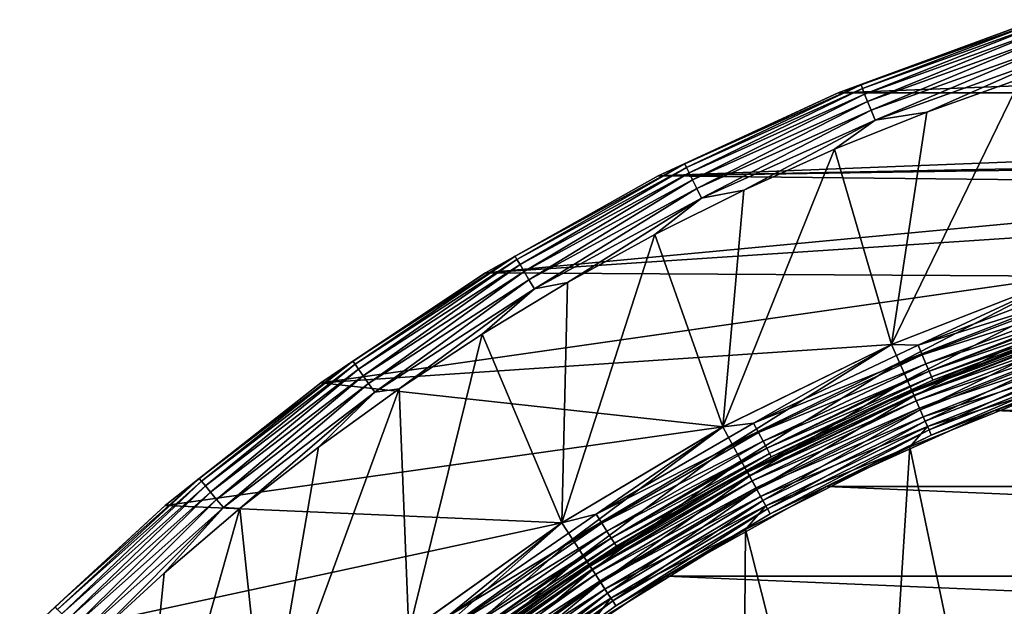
# Model space of a CAD drawing. Header units: millimetres. Extents: x -25 to 25, y -25 to 25.
# Tile 25 of 76: x -17.7 to -7.9, y 18 to 23.8. Entities that reach past the tile are written whole.
import ezdxf

# ---------------------------------------------------------------- set-up
doc = ezdxf.new("R2010")
doc.units = ezdxf.units.MM
doc.header["$LTSCALE"] = 81.481481
for name, color, linetype in [('1', 7, 'CONTINUOUS'), ('12', 7, 'CONTINUOUS'), ('15', 7, 'CONTINUOUS'), ('16', 7, 'CONTINUOUS'), ('18', 7, 'CONTINUOUS'), ('2', 7, 'CONTINUOUS'), ('22', 7, 'CONTINUOUS'), ('23', 7, 'CONTINUOUS'), ('4', 7, 'CONTINUOUS'), ('6', 7, 'CONTINUOUS'), ('8', 7, 'CONTINUOUS'), ('9', 7, 'CONTINUOUS')]:
    doc.layers.add(name, color=color, linetype=linetype)

msp = doc.modelspace()

# ---------------------------------------------------------------- linework, layer by layer
at = {"layer": '1', "color": 96, "linetype": 'Continuous', "true_color": 0x008000}
for points in [[(-7.7255, 23.7764, -9.4785), (-9.567, 23.097, -9.4785), (7.7255, 23.7764, -9.4785), (-7.7255, 23.7764, -9.4785)], [(7.7255, 23.7764, -9.4785), (-9.567, 23.097, -9.4785), (9.567, 23.097, -9.4785), (7.7255, 23.7764, -9.4785)], [(-9.567, 23.097, -9.4785), (-11.3498, 22.2751, -9.4785), (9.567, 23.097, -9.4785), (-9.567, 23.097, -9.4785)], [(9.567, 23.097, -9.4785), (-11.3498, 22.2751, -9.4785), (0, 22.5, -9.4785), (9.567, 23.097, -9.4785)], [(0, 22.5, -9.4785), (-11.3498, 22.2751, -9.4785), (-1.8574, 22.4232, -9.4785), (0, 22.5, -9.4785)], [(-1.8574, 22.4232, -9.4785), (-11.3498, 22.2751, -9.4785), (-3.7028, 22.1932, -9.4785), (-1.8574, 22.4232, -9.4785)], [(-11.3498, 22.2751, -9.4785), (-13.0624, 21.316, -9.4785), (-3.7028, 22.1932, -9.4785), (-11.3498, 22.2751, -9.4785)], [(-3.7028, 22.1932, -9.4785), (-13.0624, 21.316, -9.4785), (-5.523, 21.8116, -9.4785), (-3.7028, 22.1932, -9.4785)], [(-5.523, 21.8116, -9.4785), (-13.0624, 21.316, -9.4785), (-7.3052, 21.2811, -9.4785), (-5.523, 21.8116, -9.4785)], [(-13.0624, 21.316, -9.4785), (-14.6947, 20.2254, -9.4785), (-7.3052, 21.2811, -9.4785), (-13.0624, 21.316, -9.4785)], [(-7.3052, 21.2811, -9.4785), (-14.6947, 20.2254, -9.4785), (-9.0378, 20.6051, -9.4785), (-7.3052, 21.2811, -9.4785)], [(-9.0378, 20.6051, -9.4785), (-14.6947, 20.2254, -9.4785), (-10.7084, 19.7884, -9.4785), (-9.0378, 20.6051, -9.4785)], [(-14.6947, 20.2254, -9.4785), (-16.2362, 19.0102, -9.4785), (-10.7084, 19.7884, -9.4785), (-14.6947, 20.2254, -9.4785)], [(-10.7084, 19.7884, -9.4785), (-16.2362, 19.0102, -9.4785), (-12.306, 18.8365, -9.4785), (-10.7084, 19.7884, -9.4785)], [(-16.2362, 19.0102, -9.4785), (-17.6777, 17.6777, -9.4785), (-12.306, 18.8365, -9.4785), (-16.2362, 19.0102, -9.4785)], [(-12.306, 18.8365, -9.4785), (-17.6777, 17.6777, -9.4785), (-13.8195, 17.7559, -9.4785), (-12.306, 18.8365, -9.4785)]]:
    msp.add_3dface(points, dxfattribs=at)
at = {"layer": '12', "color": 96, "linetype": 'Continuous', "true_color": 0x008000}
for points in [[(-9.0383, 20.6048, -11.8785), (-7.3058, 21.2809, -11.8785), (-8.9602, 20.4273, -11.8975), (-9.0383, 20.6048, -11.8785)], [(-7.3058, 21.2809, -11.8785), (-7.2428, 21.0975, -11.8975), (-8.9602, 20.4273, -11.8975), (-7.3058, 21.2809, -11.8785)], [(-7.2428, 21.0975, -11.8975), (-8.8848, 20.2553, -11.9543), (-8.9602, 20.4273, -11.8975), (-7.2428, 21.0975, -11.8975)], [(-7.1818, 20.9198, -11.9543), (-8.8848, 20.2553, -11.9543), (-7.2428, 21.0975, -11.8975), (-7.1818, 20.9198, -11.9543)], [(-7.1818, 20.9198, -11.9543), (-8.8152, 20.0967, -12.0466), (-8.8848, 20.2553, -11.9543), (-7.1818, 20.9198, -11.9543)], [(-7.1256, 20.756, -12.0466), (-8.8152, 20.0967, -12.0466), (-7.1818, 20.9198, -11.9543), (-7.1256, 20.756, -12.0466)], [(-7.1256, 20.756, -12.0466), (-8.7543, 19.9577, -12.171), (-8.8152, 20.0967, -12.0466), (-7.1256, 20.756, -12.0466)], [(-7.0763, 20.6125, -12.171), (-8.7543, 19.9577, -12.171), (-7.1256, 20.756, -12.0466), (-7.0763, 20.6125, -12.171)], [(-10.709, 19.7881, -11.8785), (-9.0383, 20.6048, -11.8785), (-10.6165, 19.6176, -11.8975), (-10.709, 19.7881, -11.8785)], [(-9.0383, 20.6048, -11.8785), (-8.9602, 20.4273, -11.8975), (-10.6165, 19.6176, -11.8975), (-9.0383, 20.6048, -11.8785)], [(-7.0763, 20.6125, -12.171), (-8.7042, 19.8437, -12.3226), (-8.7543, 19.9577, -12.171), (-7.0763, 20.6125, -12.171)], [(-7.0358, 20.4947, -12.3226), (-8.7042, 19.8437, -12.3226), (-7.0763, 20.6125, -12.171), (-7.0358, 20.4947, -12.3226)], [(-7.0358, 20.4947, -12.3226), (-8.6671, 19.7589, -12.4957), (-8.7042, 19.8437, -12.3226), (-7.0358, 20.4947, -12.3226)], [(-7.0058, 20.4071, -12.4957), (-8.6671, 19.7589, -12.4957), (-7.0358, 20.4947, -12.3226), (-7.0058, 20.4071, -12.4957)], [(-6.2957, 20.5576, -12.8785), (-8.0164, 19.9496, -12.8785), (-6.9873, 20.3532, -12.6834), (-6.2957, 20.5576, -12.8785)], [(-8.9602, 20.4273, -11.8975), (-10.5271, 19.4524, -11.9543), (-10.6165, 19.6176, -11.8975), (-8.9602, 20.4273, -11.8975)], [(-8.8848, 20.2553, -11.9543), (-10.5271, 19.4524, -11.9543), (-8.9602, 20.4273, -11.8975), (-8.8848, 20.2553, -11.9543)], [(-7.0058, 20.4071, -12.4957), (-8.6442, 19.7067, -12.6834), (-8.6671, 19.7589, -12.4957), (-7.0058, 20.4071, -12.4957)], [(-6.9873, 20.3532, -12.6834), (-8.6442, 19.7067, -12.6834), (-7.0058, 20.4071, -12.4957), (-6.9873, 20.3532, -12.6834)], [(-6.9873, 20.3532, -12.6834), (-8.0164, 19.9496, -12.8785), (-8.6442, 19.7067, -12.6834), (-6.9873, 20.3532, -12.6834)], [(-8.8848, 20.2553, -11.9543), (-10.4447, 19.3001, -12.0466), (-10.5271, 19.4524, -11.9543), (-8.8848, 20.2553, -11.9543)], [(-8.8152, 20.0967, -12.0466), (-10.4447, 19.3001, -12.0466), (-8.8848, 20.2553, -11.9543), (-8.8152, 20.0967, -12.0466)], [(-8.8152, 20.0967, -12.0466), (-10.3725, 19.1666, -12.171), (-10.4447, 19.3001, -12.0466), (-8.8152, 20.0967, -12.0466)], [(-8.7543, 19.9577, -12.171), (-10.3725, 19.1666, -12.171), (-8.8152, 20.0967, -12.0466), (-8.7543, 19.9577, -12.171)], [(-8.7543, 19.9577, -12.171), (-10.3132, 19.0571, -12.3226), (-10.3725, 19.1666, -12.171), (-8.7543, 19.9577, -12.171)], [(-8.7042, 19.8437, -12.3226), (-10.3132, 19.0571, -12.3226), (-8.7543, 19.9577, -12.171), (-8.7042, 19.8437, -12.3226)], [(-8.0164, 19.9496, -12.8785), (-9.6794, 19.1979, -12.8785), (-8.6442, 19.7067, -12.6834), (-8.0164, 19.9496, -12.8785)], [(-8.7042, 19.8437, -12.3226), (-10.2691, 18.9757, -12.4957), (-10.3132, 19.0571, -12.3226), (-8.7042, 19.8437, -12.3226)], [(-8.6671, 19.7589, -12.4957), (-10.2691, 18.9757, -12.4957), (-8.7042, 19.8437, -12.3226), (-8.6671, 19.7589, -12.4957)], [(-12.3065, 18.8361, -11.8785), (-10.709, 19.7881, -11.8785), (-12.2003, 18.6739, -11.8975), (-12.3065, 18.8361, -11.8785)], [(-10.709, 19.7881, -11.8785), (-10.6165, 19.6176, -11.8975), (-12.2003, 18.6739, -11.8975), (-10.709, 19.7881, -11.8785)], [(-8.6671, 19.7589, -12.4957), (-10.242, 18.9256, -12.6834), (-10.2691, 18.9757, -12.4957), (-8.6671, 19.7589, -12.4957)], [(-8.6442, 19.7067, -12.6834), (-10.242, 18.9256, -12.6834), (-8.6671, 19.7589, -12.4957), (-8.6442, 19.7067, -12.6834)], [(-10.6165, 19.6176, -11.8975), (-12.0975, 18.5166, -11.9543), (-12.2003, 18.6739, -11.8975), (-10.6165, 19.6176, -11.8975)], [(-10.5271, 19.4524, -11.9543), (-12.0975, 18.5166, -11.9543), (-10.6165, 19.6176, -11.8975), (-10.5271, 19.4524, -11.9543)], [(-8.6442, 19.7067, -12.6834), (-9.6794, 19.1979, -12.8785), (-10.242, 18.9256, -12.6834), (-8.6442, 19.7067, -12.6834)], [(-10.5271, 19.4524, -11.9543), (-12.0028, 18.3717, -12.0466), (-12.0975, 18.5166, -11.9543), (-10.5271, 19.4524, -11.9543)], [(-10.4447, 19.3001, -12.0466), (-12.0028, 18.3717, -12.0466), (-10.5271, 19.4524, -11.9543), (-10.4447, 19.3001, -12.0466)], [(-10.4447, 19.3001, -12.0466), (-11.9198, 18.2446, -12.171), (-12.0028, 18.3717, -12.0466), (-10.4447, 19.3001, -12.0466)], [(-10.3725, 19.1666, -12.171), (-11.9198, 18.2446, -12.171), (-10.4447, 19.3001, -12.0466), (-10.3725, 19.1666, -12.171)], [(-10.3725, 19.1666, -12.171), (-11.8517, 18.1403, -12.3226), (-11.9198, 18.2446, -12.171), (-10.3725, 19.1666, -12.171)], [(-10.3132, 19.0571, -12.3226), (-11.8517, 18.1403, -12.3226), (-10.3725, 19.1666, -12.171), (-10.3132, 19.0571, -12.3226)], [(-9.6794, 19.1979, -12.8785), (-11.2726, 18.3079, -12.8785), (-10.242, 18.9256, -12.6834), (-9.6794, 19.1979, -12.8785)], [(-10.3132, 19.0571, -12.3226), (-11.8011, 18.0629, -12.4957), (-11.8517, 18.1403, -12.3226), (-10.3132, 19.0571, -12.3226)], [(-10.2691, 18.9757, -12.4957), (-11.8011, 18.0629, -12.4957), (-10.3132, 19.0571, -12.3226), (-10.2691, 18.9757, -12.4957)], [(-10.2691, 18.9757, -12.4957), (-11.7699, 18.0152, -12.6834), (-11.8011, 18.0629, -12.4957), (-10.2691, 18.9757, -12.4957)], [(-10.242, 18.9256, -12.6834), (-11.7699, 18.0152, -12.6834), (-10.2691, 18.9757, -12.4957), (-10.242, 18.9256, -12.6834)], [(-13.82, 17.7555, -11.8785), (-12.3065, 18.8361, -11.8785), (-13.7007, 17.6026, -11.8975), (-13.82, 17.7555, -11.8785)], [(-12.3065, 18.8361, -11.8785), (-12.2003, 18.6739, -11.8975), (-13.7007, 17.6026, -11.8975), (-12.3065, 18.8361, -11.8785)], [(-10.242, 18.9256, -12.6834), (-11.2726, 18.3079, -12.8785), (-11.7699, 18.0152, -12.6834), (-10.242, 18.9256, -12.6834)], [(-12.2003, 18.6739, -11.8975), (-13.5853, 17.4544, -11.9543), (-13.7007, 17.6026, -11.8975), (-12.2003, 18.6739, -11.8975)], [(-12.0975, 18.5166, -11.9543), (-13.5853, 17.4544, -11.9543), (-12.2003, 18.6739, -11.8975), (-12.0975, 18.5166, -11.9543)], [(-12.0975, 18.5166, -11.9543), (-13.4789, 17.3178, -12.0466), (-13.5853, 17.4544, -11.9543), (-12.0975, 18.5166, -11.9543)], [(-12.0028, 18.3717, -12.0466), (-13.4789, 17.3178, -12.0466), (-12.0975, 18.5166, -11.9543), (-12.0028, 18.3717, -12.0466)], [(-12.0028, 18.3717, -12.0466), (-13.3857, 17.198, -12.171), (-13.4789, 17.3178, -12.0466), (-12.0028, 18.3717, -12.0466)], [(-11.9198, 18.2446, -12.171), (-13.3857, 17.198, -12.171), (-12.0028, 18.3717, -12.0466), (-11.9198, 18.2446, -12.171)], [(-11.2726, 18.3079, -12.8785), (-12.7846, 17.2859, -12.8785), (-11.7699, 18.0152, -12.6834), (-11.2726, 18.3079, -12.8785)], [(-11.9198, 18.2446, -12.171), (-13.3092, 17.0997, -12.3226), (-13.3857, 17.198, -12.171), (-11.9198, 18.2446, -12.171)], [(-11.8517, 18.1403, -12.3226), (-13.3092, 17.0997, -12.3226), (-11.9198, 18.2446, -12.171), (-11.8517, 18.1403, -12.3226)], [(-11.8517, 18.1403, -12.3226), (-13.2524, 17.0267, -12.4957), (-13.3092, 17.0997, -12.3226), (-11.8517, 18.1403, -12.3226)], [(-11.8011, 18.0629, -12.4957), (-13.2524, 17.0267, -12.4957), (-11.8517, 18.1403, -12.3226), (-11.8011, 18.0629, -12.4957)], [(-11.8011, 18.0629, -12.4957), (-13.2174, 16.9817, -12.6834), (-13.2524, 17.0267, -12.4957), (-11.8011, 18.0629, -12.4957)], [(-11.7699, 18.0152, -12.6834), (-13.2174, 16.9817, -12.6834), (-11.8011, 18.0629, -12.4957), (-11.7699, 18.0152, -12.6834)], [(-11.7699, 18.0152, -12.6834), (-12.7846, 17.2859, -12.8785), (-13.2174, 16.9817, -12.6834), (-11.7699, 18.0152, -12.6834)]]:
    msp.add_3dface(points, dxfattribs=at)
at = {"layer": '15', "color": 96, "linetype": 'Continuous', "true_color": 0x008000}
for points in [[(-7.1393, 20.7961, -7.8673), (-7.3291, 20.7433, -7.9785), (-8.8323, 20.1355, -7.8673), (-7.1393, 20.7961, -7.8673)], [(-7.1393, 20.7961, -7.8673), (-8.8323, 20.1355, -7.8673), (-7.1273, 20.7611, -7.7615), (-7.1393, 20.7961, -7.8673)], [(-7.3291, 20.7433, -7.9785), (-9.0618, 20.047, -7.9785), (-8.8323, 20.1355, -7.8673), (-7.3291, 20.7433, -7.9785)], [(-7.1273, 20.7611, -7.7615), (-8.8323, 20.1355, -7.8673), (-8.8174, 20.1016, -7.7615), (-7.1273, 20.7611, -7.7615)], [(-7.1273, 20.7611, -7.7615), (-8.8174, 20.1016, -7.7615), (-7.1079, 20.7047, -7.6666), (-7.1273, 20.7611, -7.7615)], [(-7.1079, 20.7047, -7.6666), (-8.8174, 20.1016, -7.7615), (-8.7934, 20.047, -7.6666), (-7.1079, 20.7047, -7.6666)], [(-7.1079, 20.7047, -7.6666), (-8.7934, 20.047, -7.6666), (-7.0822, 20.6297, -7.5874), (-7.1079, 20.7047, -7.6666)], [(-7.0822, 20.6297, -7.5874), (-8.7934, 20.047, -7.6666), (-8.7616, 19.9744, -7.5874), (-7.0822, 20.6297, -7.5874)], [(-7.0822, 20.6297, -7.5874), (-8.7616, 19.9744, -7.5874), (-7.0513, 20.5399, -7.5278), (-7.0822, 20.6297, -7.5874)], [(-7.0513, 20.5399, -7.5278), (-8.7616, 19.9744, -7.5874), (-8.7234, 19.8874, -7.5278), (-7.0513, 20.5399, -7.5278)], [(-7.0513, 20.5399, -7.5278), (-8.7234, 19.8874, -7.5278), (-7.017, 20.4398, -7.4909), (-7.0513, 20.5399, -7.5278)], [(-7.017, 20.4398, -7.4909), (-8.7234, 19.8874, -7.5278), (-8.6809, 19.7905, -7.4909), (-7.017, 20.4398, -7.4909)], [(-7.162, 20.272, -7.4785), (-7.017, 20.4398, -7.4909), (-8.6809, 19.7905, -7.4909), (-7.162, 20.272, -7.4785)], [(-8.8555, 19.5916, -7.4785), (-7.162, 20.272, -7.4785), (-8.6809, 19.7905, -7.4909), (-8.8555, 19.5916, -7.4785)], [(-8.8323, 20.1355, -7.8673), (-9.0618, 20.047, -7.9785), (-10.4649, 19.3374, -7.8673), (-8.8323, 20.1355, -7.8673)], [(-8.8323, 20.1355, -7.8673), (-10.4649, 19.3374, -7.8673), (-8.8174, 20.1016, -7.7615), (-8.8323, 20.1355, -7.8673)], [(-8.8174, 20.1016, -7.7615), (-10.4649, 19.3374, -7.8673), (-10.4473, 19.3048, -7.7615), (-8.8174, 20.1016, -7.7615)], [(-8.8174, 20.1016, -7.7615), (-10.4473, 19.3048, -7.7615), (-8.7934, 20.047, -7.6666), (-8.8174, 20.1016, -7.7615)], [(-9.0618, 20.047, -7.9785), (-10.7293, 19.2063, -7.9785), (-10.4649, 19.3374, -7.8673), (-9.0618, 20.047, -7.9785)], [(-8.7934, 20.047, -7.6666), (-10.4473, 19.3048, -7.7615), (-10.4189, 19.2524, -7.6666), (-8.7934, 20.047, -7.6666)], [(-8.7934, 20.047, -7.6666), (-10.4189, 19.2524, -7.6666), (-8.7616, 19.9744, -7.5874), (-8.7934, 20.047, -7.6666)], [(-8.7616, 19.9744, -7.5874), (-10.4189, 19.2524, -7.6666), (-10.3811, 19.1826, -7.5874), (-8.7616, 19.9744, -7.5874)], [(-8.7616, 19.9744, -7.5874), (-10.3811, 19.1826, -7.5874), (-8.7234, 19.8874, -7.5278), (-8.7616, 19.9744, -7.5874)], [(-8.7234, 19.8874, -7.5278), (-10.3811, 19.1826, -7.5874), (-10.3359, 19.0991, -7.5278), (-8.7234, 19.8874, -7.5278)], [(-8.7234, 19.8874, -7.5278), (-10.3359, 19.0991, -7.5278), (-8.6809, 19.7905, -7.4909), (-8.7234, 19.8874, -7.5278)], [(-8.6809, 19.7905, -7.4909), (-10.3359, 19.0991, -7.5278), (-10.2856, 19.0061, -7.4909), (-8.6809, 19.7905, -7.4909)], [(-8.8555, 19.5916, -7.4785), (-8.6809, 19.7905, -7.4909), (-10.2856, 19.0061, -7.4909), (-8.8555, 19.5916, -7.4785)], [(-10.4851, 18.77, -7.4785), (-8.8555, 19.5916, -7.4785), (-10.2856, 19.0061, -7.4909), (-10.4851, 18.77, -7.4785)], [(-10.4649, 19.3374, -7.8673), (-10.7293, 19.2063, -7.9785), (-12.026, 18.4072, -7.8673), (-10.4649, 19.3374, -7.8673)], [(-10.4649, 19.3374, -7.8673), (-12.026, 18.4072, -7.8673), (-10.4473, 19.3048, -7.7615), (-10.4649, 19.3374, -7.8673)], [(-10.4473, 19.3048, -7.7615), (-12.026, 18.4072, -7.8673), (-12.0058, 18.3762, -7.7615), (-10.4473, 19.3048, -7.7615)], [(-10.4473, 19.3048, -7.7615), (-12.0058, 18.3762, -7.7615), (-10.4189, 19.2524, -7.6666), (-10.4473, 19.3048, -7.7615)], [(-10.4189, 19.2524, -7.6666), (-12.0058, 18.3762, -7.7615), (-11.9731, 18.3262, -7.6666), (-10.4189, 19.2524, -7.6666)], [(-10.4189, 19.2524, -7.6666), (-11.9731, 18.3262, -7.6666), (-10.3811, 19.1826, -7.5874), (-10.4189, 19.2524, -7.6666)], [(-10.7293, 19.2063, -7.9785), (-12.3194, 18.2272, -7.9785), (-12.026, 18.4072, -7.8673), (-10.7293, 19.2063, -7.9785)], [(-10.3811, 19.1826, -7.5874), (-11.9731, 18.3262, -7.6666), (-11.9297, 18.2598, -7.5874), (-10.3811, 19.1826, -7.5874)], [(-10.3811, 19.1826, -7.5874), (-11.9297, 18.2598, -7.5874), (-10.3359, 19.0991, -7.5278), (-10.3811, 19.1826, -7.5874)], [(-10.3359, 19.0991, -7.5278), (-11.9297, 18.2598, -7.5874), (-11.8778, 18.1804, -7.5278), (-10.3359, 19.0991, -7.5278)], [(-10.3359, 19.0991, -7.5278), (-11.8778, 18.1804, -7.5278), (-10.2856, 19.0061, -7.4909), (-10.3359, 19.0991, -7.5278)], [(-10.2856, 19.0061, -7.4909), (-11.8778, 18.1804, -7.5278), (-11.8199, 18.0918, -7.4909), (-10.2856, 19.0061, -7.4909)], [(-10.4851, 18.77, -7.4785), (-10.2856, 19.0061, -7.4909), (-11.8199, 18.0918, -7.4909), (-10.4851, 18.77, -7.4785)], [(-12.0391, 17.8132, -7.4785), (-10.4851, 18.77, -7.4785), (-11.8199, 18.0918, -7.4909), (-12.0391, 17.8132, -7.4785)], [(-12.026, 18.4072, -7.8673), (-12.3194, 18.2272, -7.9785), (-13.505, 17.3512, -7.8673), (-12.026, 18.4072, -7.8673)], [(-12.026, 18.4072, -7.8673), (-13.505, 17.3512, -7.8673), (-12.0058, 18.3762, -7.7615), (-12.026, 18.4072, -7.8673)], [(-12.0058, 18.3762, -7.7615), (-13.505, 17.3512, -7.8673), (-13.4822, 17.322, -7.7615), (-12.0058, 18.3762, -7.7615)], [(-12.0058, 18.3762, -7.7615), (-13.4822, 17.322, -7.7615), (-11.9731, 18.3262, -7.6666), (-12.0058, 18.3762, -7.7615)], [(-11.9731, 18.3262, -7.6666), (-13.4822, 17.322, -7.7615), (-13.4456, 17.2749, -7.6666), (-11.9731, 18.3262, -7.6666)], [(-11.9731, 18.3262, -7.6666), (-13.4456, 17.2749, -7.6666), (-11.9297, 18.2598, -7.5874), (-11.9731, 18.3262, -7.6666)], [(-11.9297, 18.2598, -7.5874), (-13.4456, 17.2749, -7.6666), (-13.3969, 17.2123, -7.5874), (-11.9297, 18.2598, -7.5874)], [(-11.9297, 18.2598, -7.5874), (-13.3969, 17.2123, -7.5874), (-11.8778, 18.1804, -7.5278), (-11.9297, 18.2598, -7.5874)], [(-12.3194, 18.2272, -7.9785), (-13.8208, 17.1168, -7.9785), (-13.505, 17.3512, -7.8673), (-12.3194, 18.2272, -7.9785)], [(-11.8778, 18.1804, -7.5278), (-13.3969, 17.2123, -7.5874), (-13.3386, 17.1374, -7.5278), (-11.8778, 18.1804, -7.5278)], [(-11.8778, 18.1804, -7.5278), (-13.3386, 17.1374, -7.5278), (-11.8199, 18.0918, -7.4909), (-11.8778, 18.1804, -7.5278)], [(-11.8199, 18.0918, -7.4909), (-13.3386, 17.1374, -7.5278), (-13.2736, 17.0539, -7.4909), (-11.8199, 18.0918, -7.4909)], [(-12.0391, 17.8132, -7.4785), (-11.8199, 18.0918, -7.4909), (-13.2736, 17.0539, -7.4909), (-12.0391, 17.8132, -7.4785)]]:
    msp.add_3dface(points, dxfattribs=at)
at = {"layer": '16', "color": 96, "linetype": 'Continuous', "true_color": 0x008000}
for points in [[(-9.3408, 23.176, -11.4892), (-7.7254, 23.7764, -11.3785), (-7.5393, 23.8231, -11.4892), (-9.3408, 23.176, -11.4892)], [(-9.3408, 23.176, -11.4892), (-7.5393, 23.8231, -11.4892), (-9.327, 23.1418, -11.5951), (-9.3408, 23.176, -11.4892)], [(-9.327, 23.1418, -11.5951), (-7.5393, 23.8231, -11.4892), (-7.5281, 23.7879, -11.5951), (-9.327, 23.1418, -11.5951)], [(-9.5671, 23.097, -11.3785), (-7.7254, 23.7764, -11.3785), (-9.3408, 23.176, -11.4892), (-9.5671, 23.097, -11.3785)], [(-9.327, 23.1418, -11.5951), (-7.5281, 23.7879, -11.5951), (-9.3047, 23.0866, -11.69), (-9.327, 23.1418, -11.5951)], [(-9.3047, 23.0866, -11.69), (-7.5281, 23.7879, -11.5951), (-7.5102, 23.7311, -11.69), (-9.3047, 23.0866, -11.69)], [(-9.3047, 23.0866, -11.69), (-7.5102, 23.7311, -11.69), (-9.2751, 23.0131, -11.7693), (-9.3047, 23.0866, -11.69)], [(-9.2751, 23.0131, -11.7693), (-7.5102, 23.7311, -11.69), (-7.4863, 23.6556, -11.7693), (-9.2751, 23.0131, -11.7693)], [(-9.2751, 23.0131, -11.7693), (-7.4863, 23.6556, -11.7693), (-9.2397, 22.9251, -11.829), (-9.2751, 23.0131, -11.7693)], [(-9.2397, 22.9251, -11.829), (-7.4863, 23.6556, -11.7693), (-7.4576, 23.5651, -11.829), (-9.2397, 22.9251, -11.829)], [(-9.2397, 22.9251, -11.829), (-7.4576, 23.5651, -11.829), (-9.2001, 22.827, -11.866), (-9.2397, 22.9251, -11.829)], [(-9.2001, 22.827, -11.866), (-7.4576, 23.5651, -11.829), (-7.4257, 23.4643, -11.866), (-9.2001, 22.827, -11.866)], [(-8.6874, 22.9081, -11.8785), (-9.2001, 22.827, -11.866), (-7.4257, 23.4643, -11.866), (-8.6874, 22.9081, -11.8785)], [(-7.7578, 23.2393, -11.8785), (-8.6874, 22.9081, -11.8785), (-7.4257, 23.4643, -11.866), (-7.7578, 23.2393, -11.8785)], [(-11.0875, 22.393, -11.4892), (-9.5671, 23.097, -11.3785), (-9.3408, 23.176, -11.4892), (-11.0875, 22.393, -11.4892)], [(-11.0875, 22.393, -11.4892), (-9.3408, 23.176, -11.4892), (-11.0711, 22.3599, -11.5951), (-11.0875, 22.393, -11.4892)], [(-11.0711, 22.3599, -11.5951), (-9.3408, 23.176, -11.4892), (-9.327, 23.1418, -11.5951), (-11.0711, 22.3599, -11.5951)], [(-11.0711, 22.3599, -11.5951), (-9.327, 23.1418, -11.5951), (-11.0447, 22.3066, -11.69), (-11.0711, 22.3599, -11.5951)], [(-11.0447, 22.3066, -11.69), (-9.327, 23.1418, -11.5951), (-9.3047, 23.0866, -11.69), (-11.0447, 22.3066, -11.69)], [(-11.3498, 22.2752, -11.3785), (-9.5671, 23.097, -11.3785), (-11.0875, 22.393, -11.4892), (-11.3498, 22.2752, -11.3785)], [(-11.0447, 22.3066, -11.69), (-9.3047, 23.0866, -11.69), (-11.0095, 22.2356, -11.7693), (-11.0447, 22.3066, -11.69)], [(-11.0095, 22.2356, -11.7693), (-9.3047, 23.0866, -11.69), (-9.2751, 23.0131, -11.7693), (-11.0095, 22.2356, -11.7693)], [(-11.0095, 22.2356, -11.7693), (-9.2751, 23.0131, -11.7693), (-10.9674, 22.1506, -11.829), (-11.0095, 22.2356, -11.7693)], [(-10.9674, 22.1506, -11.829), (-9.2751, 23.0131, -11.7693), (-9.2397, 22.9251, -11.829), (-10.9674, 22.1506, -11.829)], [(-10.9674, 22.1506, -11.829), (-9.2397, 22.9251, -11.829), (-10.9205, 22.0558, -11.866), (-10.9674, 22.1506, -11.829)], [(-10.9205, 22.0558, -11.866), (-9.2397, 22.9251, -11.829), (-9.2001, 22.827, -11.866), (-10.9205, 22.0558, -11.866)], [(-8.6874, 22.9081, -11.8785), (-9.6028, 22.5397, -11.8785), (-9.2001, 22.827, -11.866), (-8.6874, 22.9081, -11.8785)], [(-10.5026, 22.1347, -11.8785), (-10.9205, 22.0558, -11.866), (-9.2001, 22.827, -11.866), (-10.5026, 22.1347, -11.8785)], [(-9.6028, 22.5397, -11.8785), (-10.5026, 22.1347, -11.8785), (-9.2001, 22.827, -11.866), (-9.6028, 22.5397, -11.8785)], [(-12.7691, 21.4786, -11.4892), (-11.3498, 22.2752, -11.3785), (-11.0875, 22.393, -11.4892), (-12.7691, 21.4786, -11.4892)], [(-12.7691, 21.4786, -11.4892), (-11.0875, 22.393, -11.4892), (-12.7503, 21.4468, -11.5951), (-12.7691, 21.4786, -11.4892)], [(-12.7503, 21.4468, -11.5951), (-11.0875, 22.393, -11.4892), (-11.0711, 22.3599, -11.5951), (-12.7503, 21.4468, -11.5951)], [(-12.7503, 21.4468, -11.5951), (-11.0711, 22.3599, -11.5951), (-12.7198, 21.3957, -11.69), (-12.7503, 21.4468, -11.5951)], [(-12.7198, 21.3957, -11.69), (-11.0711, 22.3599, -11.5951), (-11.0447, 22.3066, -11.69), (-12.7198, 21.3957, -11.69)], [(-13.0625, 21.316, -11.3785), (-11.3498, 22.2752, -11.3785), (-12.7691, 21.4786, -11.4892), (-13.0625, 21.316, -11.3785)], [(-12.7198, 21.3957, -11.69), (-11.0447, 22.3066, -11.69), (-12.6794, 21.3276, -11.7693), (-12.7198, 21.3957, -11.69)], [(-12.6794, 21.3276, -11.7693), (-11.0447, 22.3066, -11.69), (-11.0095, 22.2356, -11.7693), (-12.6794, 21.3276, -11.7693)], [(-12.6794, 21.3276, -11.7693), (-11.0095, 22.2356, -11.7693), (-12.6309, 21.246, -11.829), (-12.6794, 21.3276, -11.7693)], [(-12.6309, 21.246, -11.829), (-11.0095, 22.2356, -11.7693), (-10.9674, 22.1506, -11.829), (-12.6309, 21.246, -11.829)], [(-12.6309, 21.246, -11.829), (-10.9674, 22.1506, -11.829), (-12.5768, 21.1551, -11.866), (-12.6309, 21.246, -11.829)], [(-12.5768, 21.1551, -11.866), (-10.9674, 22.1506, -11.829), (-10.9205, 22.0558, -11.866), (-12.5768, 21.1551, -11.866)], [(-12.2496, 21.2179, -11.8785), (-12.5768, 21.1551, -11.866), (-10.9205, 22.0558, -11.866), (-12.2496, 21.2179, -11.8785)], [(-11.3853, 21.6939, -11.8785), (-12.2496, 21.2179, -11.8785), (-10.9205, 22.0558, -11.866), (-11.3853, 21.6939, -11.8785)], [(-10.5026, 22.1347, -11.8785), (-11.3853, 21.6939, -11.8785), (-10.9205, 22.0558, -11.866), (-10.5026, 22.1347, -11.8785)], [(-14.3758, 20.4381, -11.4892), (-13.0625, 21.316, -11.3785), (-12.7691, 21.4786, -11.4892), (-14.3758, 20.4381, -11.4892)], [(-14.3758, 20.4381, -11.4892), (-12.7691, 21.4786, -11.4892), (-14.3546, 20.4079, -11.5951), (-14.3758, 20.4381, -11.4892)], [(-14.3546, 20.4079, -11.5951), (-12.7691, 21.4786, -11.4892), (-12.7503, 21.4468, -11.5951), (-14.3546, 20.4079, -11.5951)], [(-14.3546, 20.4079, -11.5951), (-12.7503, 21.4468, -11.5951), (-14.3203, 20.3592, -11.69), (-14.3546, 20.4079, -11.5951)], [(-14.3203, 20.3592, -11.69), (-12.7503, 21.4468, -11.5951), (-12.7198, 21.3957, -11.69), (-14.3203, 20.3592, -11.69)], [(-14.3203, 20.3592, -11.69), (-12.7198, 21.3957, -11.69), (-14.2748, 20.2944, -11.7693), (-14.3203, 20.3592, -11.69)], [(-14.2748, 20.2944, -11.7693), (-12.7198, 21.3957, -11.69), (-12.6794, 21.3276, -11.7693), (-14.2748, 20.2944, -11.7693)], [(-14.6946, 20.2254, -11.3785), (-13.0625, 21.316, -11.3785), (-14.3758, 20.4381, -11.4892), (-14.6946, 20.2254, -11.3785)], [(-14.2748, 20.2944, -11.7693), (-12.6794, 21.3276, -11.7693), (-14.2202, 20.2168, -11.829), (-14.2748, 20.2944, -11.7693)], [(-14.2202, 20.2168, -11.829), (-12.6794, 21.3276, -11.7693), (-12.6309, 21.246, -11.829), (-14.2202, 20.2168, -11.829)], [(-14.2202, 20.2168, -11.829), (-12.6309, 21.246, -11.829), (-14.1593, 20.1303, -11.866), (-14.2202, 20.2168, -11.829)], [(-14.1593, 20.1303, -11.866), (-12.6309, 21.246, -11.829), (-12.5768, 21.1551, -11.866), (-14.1593, 20.1303, -11.866)], [(-12.2496, 21.2179, -11.8785), (-13.0941, 20.7074, -11.8785), (-12.5768, 21.1551, -11.866), (-12.2496, 21.2179, -11.8785)], [(-13.9173, 20.1633, -11.8785), (-14.1593, 20.1303, -11.866), (-12.5768, 21.1551, -11.866), (-13.9173, 20.1633, -11.8785)], [(-13.0941, 20.7074, -11.8785), (-13.9173, 20.1633, -11.8785), (-12.5768, 21.1551, -11.866), (-13.0941, 20.7074, -11.8785)], [(-15.8982, 19.2777, -11.4892), (-14.6946, 20.2254, -11.3785), (-14.3758, 20.4381, -11.4892), (-15.8982, 19.2777, -11.4892)], [(-15.8982, 19.2777, -11.4892), (-14.3758, 20.4381, -11.4892), (-15.8747, 19.2492, -11.5951), (-15.8982, 19.2777, -11.4892)], [(-15.8747, 19.2492, -11.5951), (-14.3758, 20.4381, -11.4892), (-14.3546, 20.4079, -11.5951), (-15.8747, 19.2492, -11.5951)], [(-15.8747, 19.2492, -11.5951), (-14.3546, 20.4079, -11.5951), (-15.8368, 19.2032, -11.69), (-15.8747, 19.2492, -11.5951)], [(-15.8368, 19.2032, -11.69), (-14.3546, 20.4079, -11.5951), (-14.3203, 20.3592, -11.69), (-15.8368, 19.2032, -11.69)], [(-15.8368, 19.2032, -11.69), (-14.3203, 20.3592, -11.69), (-15.7864, 19.1421, -11.7693), (-15.8368, 19.2032, -11.69)], [(-15.7864, 19.1421, -11.7693), (-14.3203, 20.3592, -11.69), (-14.2748, 20.2944, -11.7693), (-15.7864, 19.1421, -11.7693)], [(-15.7864, 19.1421, -11.7693), (-14.2748, 20.2944, -11.7693), (-15.726, 19.0689, -11.829), (-15.7864, 19.1421, -11.7693)], [(-15.726, 19.0689, -11.829), (-14.2748, 20.2944, -11.7693), (-14.2202, 20.2168, -11.829), (-15.726, 19.0689, -11.829)], [(-16.2362, 19.0101, -11.3785), (-14.6946, 20.2254, -11.3785), (-15.8982, 19.2777, -11.4892), (-16.2362, 19.0101, -11.3785)], [(-15.726, 19.0689, -11.829), (-14.2202, 20.2168, -11.829), (-15.6587, 18.9873, -11.866), (-15.726, 19.0689, -11.829)], [(-15.6587, 18.9873, -11.866), (-14.2202, 20.2168, -11.829), (-14.1593, 20.1303, -11.866), (-15.6587, 18.9873, -11.866)], [(-15.4946, 18.9781, -11.8785), (-15.6587, 18.9873, -11.866), (-14.1593, 20.1303, -11.866), (-15.4946, 18.9781, -11.8785)], [(-14.7179, 19.5866, -11.8785), (-15.4946, 18.9781, -11.8785), (-14.1593, 20.1303, -11.866), (-14.7179, 19.5866, -11.8785)], [(-13.9173, 20.1633, -11.8785), (-14.7179, 19.5866, -11.8785), (-14.1593, 20.1303, -11.866), (-13.9173, 20.1633, -11.8785)], [(-17.3272, 18.0041, -11.4892), (-16.2362, 19.0101, -11.3785), (-15.8982, 19.2777, -11.4892), (-17.3272, 18.0041, -11.4892)], [(-17.3272, 18.0041, -11.4892), (-15.8982, 19.2777, -11.4892), (-17.3016, 17.9775, -11.5951), (-17.3272, 18.0041, -11.4892)], [(-17.3016, 17.9775, -11.5951), (-15.8982, 19.2777, -11.4892), (-15.8747, 19.2492, -11.5951), (-17.3016, 17.9775, -11.5951)], [(-17.3016, 17.9775, -11.5951), (-15.8747, 19.2492, -11.5951), (-17.2603, 17.9346, -11.69), (-17.3016, 17.9775, -11.5951)], [(-17.2603, 17.9346, -11.69), (-15.8747, 19.2492, -11.5951), (-15.8368, 19.2032, -11.69), (-17.2603, 17.9346, -11.69)], [(-17.2603, 17.9346, -11.69), (-15.8368, 19.2032, -11.69), (-17.2054, 17.8775, -11.7693), (-17.2603, 17.9346, -11.69)], [(-17.2054, 17.8775, -11.7693), (-15.8368, 19.2032, -11.69), (-15.7864, 19.1421, -11.7693), (-17.2054, 17.8775, -11.7693)], [(-17.2054, 17.8775, -11.7693), (-15.7864, 19.1421, -11.7693), (-17.1396, 17.8092, -11.829), (-17.2054, 17.8775, -11.7693)], [(-17.1396, 17.8092, -11.829), (-15.7864, 19.1421, -11.7693), (-15.726, 19.0689, -11.829), (-17.1396, 17.8092, -11.829)], [(-17.1396, 17.8092, -11.829), (-15.726, 19.0689, -11.829), (-17.0662, 17.7329, -11.866), (-17.1396, 17.8092, -11.829)], [(-17.0662, 17.7329, -11.866), (-15.726, 19.0689, -11.829), (-15.6587, 18.9873, -11.866), (-17.0662, 17.7329, -11.866)], [(-17.6777, 17.6777, -11.3785), (-16.2362, 19.0101, -11.3785), (-17.3272, 18.0041, -11.4892), (-17.6777, 17.6777, -11.3785)], [(-16.9715, 17.6696, -11.8785), (-17.0662, 17.7329, -11.866), (-15.6587, 18.9873, -11.866), (-16.9715, 17.6696, -11.8785)], [(-16.2462, 18.3388, -11.8785), (-16.9715, 17.6696, -11.8785), (-15.6587, 18.9873, -11.866), (-16.2462, 18.3388, -11.8785)], [(-15.4946, 18.9781, -11.8785), (-16.2462, 18.3388, -11.8785), (-15.6587, 18.9873, -11.866), (-15.4946, 18.9781, -11.8785)]]:
    msp.add_3dface(points, dxfattribs=at)
at = {"layer": '18', "color": 96, "linetype": 'Continuous', "true_color": 0x008000}
for points in [[(-7.3052, 21.2811, -9.4785), (-9.0378, 20.6051, -9.4785), (-8.7759, 20.5977, -9.4661), (-7.3052, 21.2811, -9.4785)], [(-7.09, 21.2371, -9.4661), (-7.3052, 21.2811, -9.4785), (-8.7759, 20.5977, -9.4661), (-7.09, 21.2371, -9.4661)], [(-7.09, 21.2371, -9.4661), (-8.7759, 20.5977, -9.4661), (-7.0565, 21.1367, -9.4292), (-7.09, 21.2371, -9.4661)], [(-7.0565, 21.1367, -9.4292), (-8.7759, 20.5977, -9.4661), (-8.7344, 20.5003, -9.4292), (-7.0565, 21.1367, -9.4292)], [(-7.0565, 21.1367, -9.4292), (-8.7344, 20.5003, -9.4292), (-7.0264, 21.0466, -9.3697), (-7.0565, 21.1367, -9.4292)], [(-7.0264, 21.0466, -9.3697), (-8.7344, 20.5003, -9.4292), (-8.6972, 20.413, -9.3697), (-7.0264, 21.0466, -9.3697)], [(-7.0264, 21.0466, -9.3697), (-8.6972, 20.413, -9.3697), (-7.0013, 20.9714, -9.2904), (-7.0264, 21.0466, -9.3697)], [(-7.0013, 20.9714, -9.2904), (-8.6972, 20.413, -9.3697), (-8.6661, 20.34, -9.2904), (-7.0013, 20.9714, -9.2904)], [(-7.0013, 20.9714, -9.2904), (-8.6661, 20.34, -9.2904), (-6.9824, 20.9148, -9.1956), (-7.0013, 20.9714, -9.2904)], [(-6.9824, 20.9148, -9.1956), (-8.6661, 20.34, -9.2904), (-8.6427, 20.2851, -9.1956), (-6.9824, 20.9148, -9.1956)], [(-6.9824, 20.9148, -9.1956), (-8.6427, 20.2851, -9.1956), (-6.9707, 20.8797, -9.0898), (-6.9824, 20.9148, -9.1956)], [(-6.9707, 20.8797, -9.0898), (-8.6427, 20.2851, -9.1956), (-8.6282, 20.2511, -9.0898), (-6.9707, 20.8797, -9.0898)], [(-7.3291, 20.7433, -8.9785), (-6.9707, 20.8797, -9.0898), (-8.6282, 20.2511, -9.0898), (-7.3291, 20.7433, -8.9785)], [(-8.2028, 20.4136, -8.9785), (-7.3291, 20.7433, -8.9785), (-8.6282, 20.2511, -9.0898), (-8.2028, 20.4136, -8.9785)], [(-9.0378, 20.6051, -9.4785), (-10.7084, 19.7884, -9.4785), (-10.4048, 19.8247, -9.4661), (-9.0378, 20.6051, -9.4785)], [(-8.7759, 20.5977, -9.4661), (-9.0378, 20.6051, -9.4785), (-10.4048, 19.8247, -9.4661), (-8.7759, 20.5977, -9.4661)], [(-8.7759, 20.5977, -9.4661), (-10.4048, 19.8247, -9.4661), (-8.7344, 20.5003, -9.4292), (-8.7759, 20.5977, -9.4661)], [(-8.7344, 20.5003, -9.4292), (-10.4048, 19.8247, -9.4661), (-10.3556, 19.731, -9.4292), (-8.7344, 20.5003, -9.4292)], [(-8.7344, 20.5003, -9.4292), (-10.3556, 19.731, -9.4292), (-8.6972, 20.413, -9.3697), (-8.7344, 20.5003, -9.4292)], [(-8.6972, 20.413, -9.3697), (-10.3556, 19.731, -9.4292), (-10.3115, 19.647, -9.3697), (-8.6972, 20.413, -9.3697)], [(-8.6972, 20.413, -9.3697), (-10.3115, 19.647, -9.3697), (-8.6661, 20.34, -9.2904), (-8.6972, 20.413, -9.3697)], [(-9.0618, 20.047, -8.9785), (-8.2028, 20.4136, -8.9785), (-8.6282, 20.2511, -9.0898), (-9.0618, 20.047, -8.9785)], [(-8.6661, 20.34, -9.2904), (-10.3115, 19.647, -9.3697), (-10.2747, 19.5767, -9.2904), (-8.6661, 20.34, -9.2904)], [(-8.6661, 20.34, -9.2904), (-10.2747, 19.5767, -9.2904), (-8.6427, 20.2851, -9.1956), (-8.6661, 20.34, -9.2904)], [(-8.6427, 20.2851, -9.1956), (-10.2747, 19.5767, -9.2904), (-10.2469, 19.5239, -9.1956), (-8.6427, 20.2851, -9.1956)], [(-8.6427, 20.2851, -9.1956), (-10.2469, 19.5239, -9.1956), (-8.6282, 20.2511, -9.0898), (-8.6427, 20.2851, -9.1956)], [(-8.6282, 20.2511, -9.0898), (-10.2469, 19.5239, -9.1956), (-10.2297, 19.4911, -9.0898), (-8.6282, 20.2511, -9.0898)], [(-9.0618, 20.047, -8.9785), (-8.6282, 20.2511, -9.0898), (-10.2297, 19.4911, -9.0898), (-9.0618, 20.047, -8.9785)], [(-9.9045, 19.6444, -8.9785), (-9.0618, 20.047, -8.9785), (-10.2297, 19.4911, -9.0898), (-9.9045, 19.6444, -8.9785)], [(-10.4048, 19.8247, -9.4661), (-10.7084, 19.7884, -9.4785), (-11.9663, 18.9232, -9.4661), (-10.4048, 19.8247, -9.4661)], [(-10.4048, 19.8247, -9.4661), (-11.9663, 18.9232, -9.4661), (-10.3556, 19.731, -9.4292), (-10.4048, 19.8247, -9.4661)], [(-10.7084, 19.7884, -9.4785), (-12.306, 18.8365, -9.4785), (-11.9663, 18.9232, -9.4661), (-10.7084, 19.7884, -9.4785)], [(-10.3556, 19.731, -9.4292), (-11.9663, 18.9232, -9.4661), (-11.9097, 18.8338, -9.4292), (-10.3556, 19.731, -9.4292)], [(-10.3556, 19.731, -9.4292), (-11.9097, 18.8338, -9.4292), (-10.3115, 19.647, -9.3697), (-10.3556, 19.731, -9.4292)], [(-10.3115, 19.647, -9.3697), (-11.9097, 18.8338, -9.4292), (-11.859, 18.7535, -9.3697), (-10.3115, 19.647, -9.3697)], [(-10.3115, 19.647, -9.3697), (-11.859, 18.7535, -9.3697), (-10.2747, 19.5767, -9.2904), (-10.3115, 19.647, -9.3697)], [(-10.7293, 19.2063, -8.9785), (-9.9045, 19.6444, -8.9785), (-10.2297, 19.4911, -9.0898), (-10.7293, 19.2063, -8.9785)], [(-10.2747, 19.5767, -9.2904), (-11.859, 18.7535, -9.3697), (-11.8166, 18.6865, -9.2904), (-10.2747, 19.5767, -9.2904)], [(-10.2747, 19.5767, -9.2904), (-11.8166, 18.6865, -9.2904), (-10.2469, 19.5239, -9.1956), (-10.2747, 19.5767, -9.2904)], [(-10.2469, 19.5239, -9.1956), (-11.8166, 18.6865, -9.2904), (-11.7847, 18.6361, -9.1956), (-10.2469, 19.5239, -9.1956)], [(-10.2469, 19.5239, -9.1956), (-11.7847, 18.6361, -9.1956), (-10.2297, 19.4911, -9.0898), (-10.2469, 19.5239, -9.1956)], [(-10.2297, 19.4911, -9.0898), (-11.7847, 18.6361, -9.1956), (-11.7649, 18.6048, -9.0898), (-10.2297, 19.4911, -9.0898)], [(-10.7293, 19.2063, -8.9785), (-10.2297, 19.4911, -9.0898), (-11.7649, 18.6048, -9.0898), (-10.7293, 19.2063, -8.9785)], [(-11.5348, 18.7336, -8.9785), (-10.7293, 19.2063, -8.9785), (-11.7649, 18.6048, -9.0898), (-11.5348, 18.7336, -8.9785)], [(-12.306, 18.8365, -9.4785), (-13.8195, 17.7559, -9.4785), (-13.4502, 17.899, -9.4661), (-12.306, 18.8365, -9.4785)], [(-11.9663, 18.9232, -9.4661), (-12.306, 18.8365, -9.4785), (-13.4502, 17.899, -9.4661), (-11.9663, 18.9232, -9.4661)], [(-11.9663, 18.9232, -9.4661), (-13.4502, 17.899, -9.4661), (-11.9097, 18.8338, -9.4292), (-11.9663, 18.9232, -9.4661)], [(-11.9097, 18.8338, -9.4292), (-13.4502, 17.899, -9.4661), (-13.3866, 17.8144, -9.4292), (-11.9097, 18.8338, -9.4292)], [(-11.9097, 18.8338, -9.4292), (-13.3866, 17.8144, -9.4292), (-11.859, 18.7535, -9.3697), (-11.9097, 18.8338, -9.4292)], [(-11.859, 18.7535, -9.3697), (-13.3866, 17.8144, -9.4292), (-13.3296, 17.7385, -9.3697), (-11.859, 18.7535, -9.3697)], [(-11.859, 18.7535, -9.3697), (-13.3296, 17.7385, -9.3697), (-11.8166, 18.6865, -9.2904), (-11.859, 18.7535, -9.3697)], [(-12.3194, 18.2272, -8.9785), (-11.5348, 18.7336, -8.9785), (-11.7649, 18.6048, -9.0898), (-12.3194, 18.2272, -8.9785)], [(-11.8166, 18.6865, -9.2904), (-13.3296, 17.7385, -9.3697), (-13.2819, 17.6751, -9.2904), (-11.8166, 18.6865, -9.2904)], [(-11.8166, 18.6865, -9.2904), (-13.2819, 17.6751, -9.2904), (-11.7847, 18.6361, -9.1956), (-11.8166, 18.6865, -9.2904)], [(-11.7847, 18.6361, -9.1956), (-13.2819, 17.6751, -9.2904), (-13.2461, 17.6274, -9.1956), (-11.7847, 18.6361, -9.1956)], [(-11.7847, 18.6361, -9.1956), (-13.2461, 17.6274, -9.1956), (-11.7649, 18.6048, -9.0898), (-11.7847, 18.6361, -9.1956)], [(-11.7649, 18.6048, -9.0898), (-13.2461, 17.6274, -9.1956), (-13.2239, 17.5978, -9.0898), (-11.7649, 18.6048, -9.0898)], [(-12.3194, 18.2272, -8.9785), (-11.7649, 18.6048, -9.0898), (-13.2239, 17.5978, -9.0898), (-12.3194, 18.2272, -8.9785)], [(-13.0819, 17.6879, -8.9785), (-12.3194, 18.2272, -8.9785), (-13.2239, 17.5978, -9.0898), (-13.0819, 17.6879, -8.9785)]]:
    msp.add_3dface(points, dxfattribs=at)
at = {"layer": '2', "color": 96, "linetype": 'Continuous', "true_color": 0x008000}
for points in [[(-8.0164, 19.9496, -12.8785), (-6.2957, 20.5576, -12.8785), (-8.0164, 19.9496, -26.7285), (-8.0164, 19.9496, -12.8785)], [(-8.0164, 19.9496, -26.7285), (-6.2957, 20.5576, -12.8785), (-6.2957, 20.5576, -26.7285), (-8.0164, 19.9496, -26.7285)], [(-9.6794, 19.1979, -12.8785), (-8.0164, 19.9496, -12.8785), (-9.6794, 19.1979, -26.7285), (-9.6794, 19.1979, -12.8785)], [(-9.6794, 19.1979, -26.7285), (-8.0164, 19.9496, -12.8785), (-8.0164, 19.9496, -26.7285), (-9.6794, 19.1979, -26.7285)], [(-11.2726, 18.3079, -12.8785), (-9.6794, 19.1979, -12.8785), (-11.2726, 18.3079, -26.7285), (-11.2726, 18.3079, -12.8785)], [(-11.2726, 18.3079, -26.7285), (-9.6794, 19.1979, -12.8785), (-9.6794, 19.1979, -26.7285), (-11.2726, 18.3079, -26.7285)], [(-12.7846, 17.2859, -12.8785), (-11.2726, 18.3079, -12.8785), (-12.7846, 17.2859, -26.7285), (-12.7846, 17.2859, -12.8785)], [(-12.7846, 17.2859, -26.7285), (-11.2726, 18.3079, -12.8785), (-11.2726, 18.3079, -26.7285), (-12.7846, 17.2859, -26.7285)]]:
    msp.add_3dface(points, dxfattribs=at)
at = {"layer": '22', "color": 9, "linetype": 'Continuous', "true_color": 0xc2bdad}
for points in [[(-6.2956, 20.5576, -75.5285), (8.0165, 19.9496, -75.5285), (-8.0165, 19.9496, -75.5285), (-6.2956, 20.5576, -75.5285)], [(-8.0165, 19.9496, -75.5285), (9.6793, 19.1979, -75.5285), (-9.6793, 19.1979, -75.5285), (-8.0165, 19.9496, -75.5285)], [(8.0165, 19.9496, -75.5285), (9.6793, 19.1979, -75.5285), (-8.0165, 19.9496, -75.5285), (8.0165, 19.9496, -75.5285)], [(-9.6793, 19.1979, -75.5285), (11.2727, 18.3078, -75.5285), (-11.2727, 18.3078, -75.5285), (-9.6793, 19.1979, -75.5285)], [(9.6793, 19.1979, -75.5285), (11.2727, 18.3078, -75.5285), (-9.6793, 19.1979, -75.5285), (9.6793, 19.1979, -75.5285)], [(-11.2727, 18.3078, -75.5285), (12.7846, 17.286, -75.5285), (-12.7846, 17.286, -75.5285), (-11.2727, 18.3078, -75.5285)], [(11.2727, 18.3078, -75.5285), (12.7846, 17.286, -75.5285), (-11.2727, 18.3078, -75.5285), (11.2727, 18.3078, -75.5285)]]:
    msp.add_3dface(points, dxfattribs=at)
at = {"layer": '23', "color": 9, "linetype": 'Continuous', "true_color": 0xc2bdad}
for points in [[(-6.2956, 20.5576, -75.5285), (-8.0165, 19.9496, -75.5285), (-6.2957, 20.5576, -26.6285), (-6.2956, 20.5576, -75.5285)], [(-6.2957, 20.5576, -26.6285), (-8.0165, 19.9496, -75.5285), (-8.0164, 19.9496, -26.6285), (-6.2957, 20.5576, -26.6285)], [(-8.0164, 19.9496, -26.6285), (-9.6793, 19.1979, -75.5285), (-9.6794, 19.1979, -26.6285), (-8.0164, 19.9496, -26.6285)], [(-8.0165, 19.9496, -75.5285), (-9.6793, 19.1979, -75.5285), (-8.0164, 19.9496, -26.6285), (-8.0165, 19.9496, -75.5285)], [(-9.6793, 19.1979, -75.5285), (-11.2727, 18.3078, -75.5285), (-9.6794, 19.1979, -26.6285), (-9.6793, 19.1979, -75.5285)], [(-9.6794, 19.1979, -26.6285), (-11.2727, 18.3078, -75.5285), (-11.2726, 18.3079, -26.6285), (-9.6794, 19.1979, -26.6285)], [(-11.2727, 18.3078, -75.5285), (-12.7846, 17.286, -75.5285), (-11.2726, 18.3079, -26.6285), (-11.2727, 18.3078, -75.5285)], [(-11.2726, 18.3079, -26.6285), (-12.7846, 17.286, -75.5285), (-12.7846, 17.2859, -26.6285), (-11.2726, 18.3079, -26.6285)]]:
    msp.add_3dface(points, dxfattribs=at)
at = {"layer": '4', "color": 96, "linetype": 'Continuous', "true_color": 0x008000}
for points in [[(-7.3058, 21.2809, -11.8785), (-9.0383, 20.6048, -11.8785), (-7.7578, 23.2393, -11.8785), (-7.3058, 21.2809, -11.8785)], [(-7.7578, 23.2393, -11.8785), (-9.0383, 20.6048, -11.8785), (-8.6874, 22.9081, -11.8785), (-7.7578, 23.2393, -11.8785)], [(-8.6874, 22.9081, -11.8785), (-9.0383, 20.6048, -11.8785), (-9.6028, 22.5397, -11.8785), (-8.6874, 22.9081, -11.8785)], [(-9.0383, 20.6048, -11.8785), (-10.709, 19.7881, -11.8785), (-9.6028, 22.5397, -11.8785), (-9.0383, 20.6048, -11.8785)], [(-9.6028, 22.5397, -11.8785), (-10.709, 19.7881, -11.8785), (-10.5026, 22.1347, -11.8785), (-9.6028, 22.5397, -11.8785)], [(-10.5026, 22.1347, -11.8785), (-10.709, 19.7881, -11.8785), (-11.3853, 21.6939, -11.8785), (-10.5026, 22.1347, -11.8785)], [(-10.709, 19.7881, -11.8785), (-12.3065, 18.8361, -11.8785), (-11.3853, 21.6939, -11.8785), (-10.709, 19.7881, -11.8785)], [(-11.3853, 21.6939, -11.8785), (-12.3065, 18.8361, -11.8785), (-12.2496, 21.2179, -11.8785), (-11.3853, 21.6939, -11.8785)], [(-12.2496, 21.2179, -11.8785), (-12.3065, 18.8361, -11.8785), (-13.0941, 20.7074, -11.8785), (-12.2496, 21.2179, -11.8785)], [(-13.0941, 20.7074, -11.8785), (-13.82, 17.7555, -11.8785), (-13.9173, 20.1633, -11.8785), (-13.0941, 20.7074, -11.8785)], [(-12.3065, 18.8361, -11.8785), (-13.82, 17.7555, -11.8785), (-13.0941, 20.7074, -11.8785), (-12.3065, 18.8361, -11.8785)], [(-13.82, 17.7555, -11.8785), (-15.239, 16.5536, -11.8785), (-13.9173, 20.1633, -11.8785), (-13.82, 17.7555, -11.8785)], [(-13.9173, 20.1633, -11.8785), (-15.239, 16.5536, -11.8785), (-14.7179, 19.5866, -11.8785), (-13.9173, 20.1633, -11.8785)], [(-14.7179, 19.5866, -11.8785), (-15.239, 16.5536, -11.8785), (-15.4946, 18.9781, -11.8785), (-14.7179, 19.5866, -11.8785)], [(-15.239, 16.5536, -11.8785), (-16.554, 15.2386, -11.8785), (-15.4946, 18.9781, -11.8785), (-15.239, 16.5536, -11.8785)], [(-15.4946, 18.9781, -11.8785), (-16.554, 15.2386, -11.8785), (-16.2462, 18.3388, -11.8785), (-15.4946, 18.9781, -11.8785)], [(-16.2462, 18.3388, -11.8785), (-16.554, 15.2386, -11.8785), (-16.9715, 17.6696, -11.8785), (-16.2462, 18.3388, -11.8785)]]:
    msp.add_3dface(points, dxfattribs=at)
at = {"layer": '6', "color": 96, "linetype": 'Continuous', "true_color": 0x008000}
for points in [[(-9.567, 23.097, -9.4785), (-7.7255, 23.7764, -9.4785), (-9.5671, 23.097, -11.3785), (-9.567, 23.097, -9.4785)], [(-9.5671, 23.097, -11.3785), (-7.7255, 23.7764, -9.4785), (-7.7254, 23.7764, -11.3785), (-9.5671, 23.097, -11.3785)], [(-11.3498, 22.2751, -9.4785), (-9.567, 23.097, -9.4785), (-11.3498, 22.2752, -11.3785), (-11.3498, 22.2751, -9.4785)], [(-11.3498, 22.2752, -11.3785), (-9.567, 23.097, -9.4785), (-9.5671, 23.097, -11.3785), (-11.3498, 22.2752, -11.3785)], [(-13.0625, 21.316, -11.3785), (-11.3498, 22.2751, -9.4785), (-11.3498, 22.2752, -11.3785), (-13.0625, 21.316, -11.3785)], [(-13.0624, 21.316, -9.4785), (-11.3498, 22.2751, -9.4785), (-13.0625, 21.316, -11.3785), (-13.0624, 21.316, -9.4785)], [(-14.6947, 20.2254, -9.4785), (-13.0624, 21.316, -9.4785), (-14.6946, 20.2254, -11.3785), (-14.6947, 20.2254, -9.4785)], [(-14.6946, 20.2254, -11.3785), (-13.0624, 21.316, -9.4785), (-13.0625, 21.316, -11.3785), (-14.6946, 20.2254, -11.3785)], [(-16.2362, 19.0102, -9.4785), (-14.6947, 20.2254, -9.4785), (-16.2362, 19.0101, -11.3785), (-16.2362, 19.0102, -9.4785)], [(-16.2362, 19.0101, -11.3785), (-14.6947, 20.2254, -9.4785), (-14.6946, 20.2254, -11.3785), (-16.2362, 19.0101, -11.3785)], [(-17.6777, 17.6777, -9.4785), (-16.2362, 19.0102, -9.4785), (-17.6777, 17.6777, -11.3785), (-17.6777, 17.6777, -9.4785)], [(-17.6777, 17.6777, -11.3785), (-16.2362, 19.0102, -9.4785), (-16.2362, 19.0101, -11.3785), (-17.6777, 17.6777, -11.3785)]]:
    msp.add_3dface(points, dxfattribs=at)
at = {"layer": '8', "color": 96, "linetype": 'Continuous', "true_color": 0x008000}
for points in [[(-7.162, 20.272, -7.4785), (-8.8555, 19.5916, -7.4785), (-7.8252, 14.6399, -7.4785), (-7.162, 20.272, -7.4785)], [(-8.8555, 19.5916, -7.4785), (-10.4851, 18.77, -7.4785), (-9.2225, 13.8024, -7.4785), (-8.8555, 19.5916, -7.4785)], [(-7.8252, 14.6399, -7.4785), (-8.8555, 19.5916, -7.4785), (-9.2225, 13.8024, -7.4785), (-7.8252, 14.6399, -7.4785)], [(-10.4851, 18.77, -7.4785), (-12.0391, 17.8132, -7.4785), (-10.5309, 12.832, -7.4785), (-10.4851, 18.77, -7.4785)], [(-9.2225, 13.8024, -7.4785), (-10.4851, 18.77, -7.4785), (-10.5309, 12.832, -7.4785), (-9.2225, 13.8024, -7.4785)]]:
    msp.add_3dface(points, dxfattribs=at)
at = {"layer": '9', "color": 96, "linetype": 'Continuous', "true_color": 0x008000}
for points in [[(-9.0618, 20.047, -7.9785), (-7.3291, 20.7433, -7.9785), (-9.0618, 20.047, -8.9785), (-9.0618, 20.047, -7.9785)], [(-9.0618, 20.047, -8.9785), (-7.3291, 20.7433, -7.9785), (-8.2028, 20.4136, -8.9785), (-9.0618, 20.047, -8.9785)], [(-8.2028, 20.4136, -8.9785), (-7.3291, 20.7433, -7.9785), (-7.3291, 20.7433, -8.9785), (-8.2028, 20.4136, -8.9785)], [(-10.7293, 19.2063, -7.9785), (-9.0618, 20.047, -7.9785), (-10.7293, 19.2063, -8.9785), (-10.7293, 19.2063, -7.9785)], [(-10.7293, 19.2063, -8.9785), (-9.0618, 20.047, -7.9785), (-9.9045, 19.6444, -8.9785), (-10.7293, 19.2063, -8.9785)], [(-9.9045, 19.6444, -8.9785), (-9.0618, 20.047, -7.9785), (-9.0618, 20.047, -8.9785), (-9.9045, 19.6444, -8.9785)], [(-12.3194, 18.2272, -7.9785), (-10.7293, 19.2063, -7.9785), (-12.3194, 18.2272, -8.9785), (-12.3194, 18.2272, -7.9785)], [(-12.3194, 18.2272, -8.9785), (-10.7293, 19.2063, -7.9785), (-11.5348, 18.7336, -8.9785), (-12.3194, 18.2272, -8.9785)], [(-11.5348, 18.7336, -8.9785), (-10.7293, 19.2063, -7.9785), (-10.7293, 19.2063, -8.9785), (-11.5348, 18.7336, -8.9785)], [(-13.8208, 17.1168, -7.9785), (-12.3194, 18.2272, -7.9785), (-13.8208, 17.1168, -8.9785), (-13.8208, 17.1168, -7.9785)], [(-13.8208, 17.1168, -8.9785), (-12.3194, 18.2272, -7.9785), (-13.0819, 17.6879, -8.9785), (-13.8208, 17.1168, -8.9785)], [(-13.0819, 17.6879, -8.9785), (-12.3194, 18.2272, -7.9785), (-12.3194, 18.2272, -8.9785), (-13.0819, 17.6879, -8.9785)]]:
    msp.add_3dface(points, dxfattribs=at)

doc.saveas('drawing.dxf')
